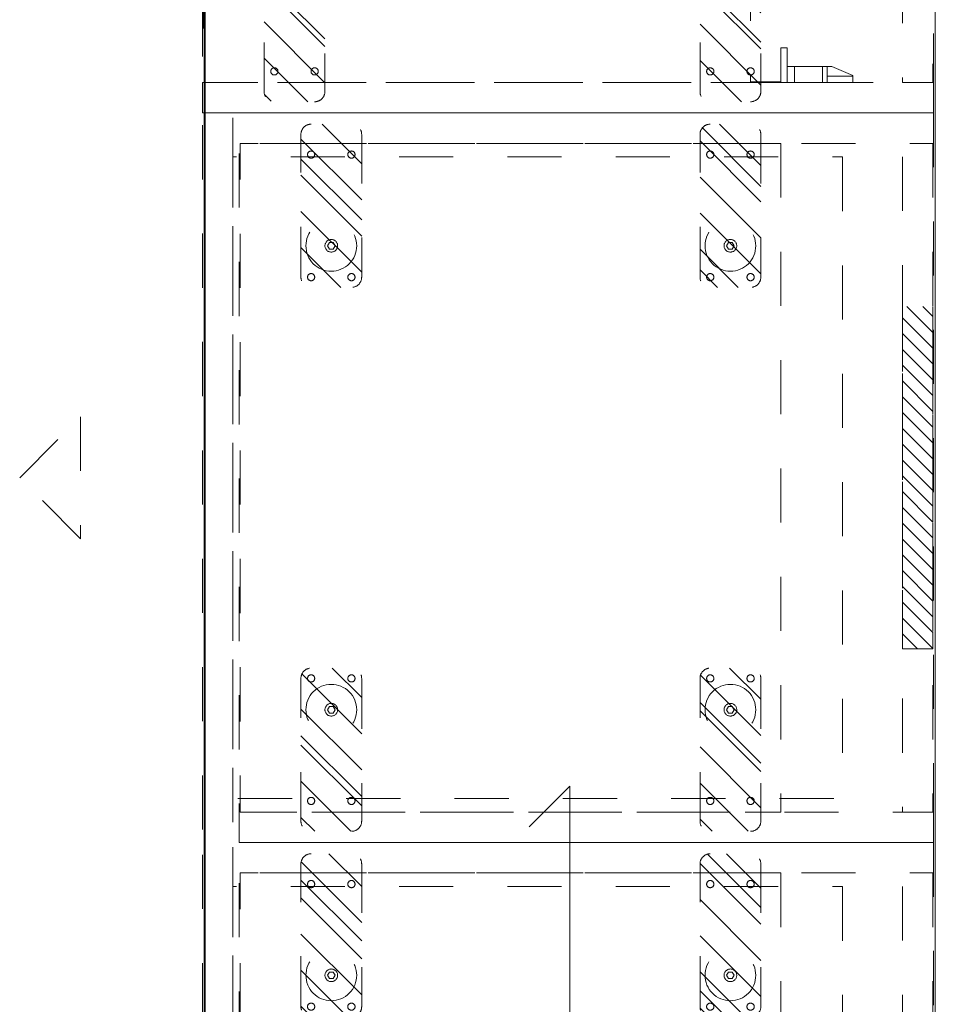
# Model space of a CAD drawing. Header units: inches. Extents: x -465 to -303, y -234 to 7.
# Tile 50 of 71: x -326 to -303, y -43 to -19. Entities that reach past the tile are written whole.
import ezdxf

# ---------------------------------------------------------------- set-up
doc = ezdxf.new("R2010")
doc.units = ezdxf.units.IN
doc.header["$LTSCALE"] = 32
doc.header["$MEASUREMENT"] = 0
doc.linetypes.add('Dash Style-1', pattern=[0.083328, 0.041656, -0.041672])
for name, color, linetype, lineweight in [('DashLine', 7, 'Dash Style-1', 13), ('DashLineFill', 7, 'Dash Style-1', 13), ('Drawing', 7, 'Continuous', 18), ('None', 7, 'Continuous', 18), ('SolidLine', 7, 'Continuous', 15), ('Wood____-H', 7, 'Continuous', 13)]:
    doc.layers.add(name, color=color, linetype=linetype, lineweight=lineweight)
doc.layers.add('Electrical', color=1, linetype='Dash Style-1', lineweight=15, true_color=0xff0000)
pattern_1 = [(45, (0, 0), (-0.3333333, -0.722222), [])]

# ---------------------------------------------------------------- blocks, each defined once
blk = doc.blocks.new('1BP8DW-Leveler (2D)')
at = {"layer": 'DashLine', "flags": 128}
for points in [[(0.625, 0), (0.622, -0.061), (0.613, -0.122), (0.598, -0.181), (0.577, -0.239), (0.551, -0.295), (0.52, -0.347), (0.483, -0.396), (0.442, -0.442), (0.396, -0.483), (0.347, -0.52), (0.295, -0.551), (0.239, -0.577), (0.181, -0.598), (0.122, -0.613), (0.061, -0.622), (0, -0.625), (-0.061, -0.622), (-0.122, -0.613), (-0.181, -0.598), (-0.239, -0.577), (-0.295, -0.551), (-0.347, -0.52), (-0.396, -0.483), (-0.442, -0.442), (-0.483, -0.396), (-0.52, -0.347), (-0.551, -0.295), (-0.577, -0.239), (-0.598, -0.181), (-0.613, -0.122), (-0.622, -0.061), (-0.625, 0), (-0.622, 0.061), (-0.613, 0.122), (-0.598, 0.181), (-0.577, 0.239), (-0.551, 0.295), (-0.52, 0.347), (-0.483, 0.396), (-0.442, 0.442), (-0.396, 0.483), (-0.347, 0.52), (-0.295, 0.551), (-0.239, 0.577), (-0.181, 0.598), (-0.122, 0.613), (-0.061, 0.622), (0, 0.625), (0.061, 0.622), (0.122, 0.613), (0.181, 0.598), (0.239, 0.577), (0.295, 0.551), (0.347, 0.52), (0.396, 0.483), (0.442, 0.442), (0.483, 0.396), (0.52, 0.347), (0.551, 0.295), (0.577, 0.239), (0.598, 0.181), (0.613, 0.122), (0.622, 0.061)], [(0, 0.156), (0.015, 0.155), (0.03, 0.153), (0.045, 0.15), (0.06, 0.144), (0.074, 0.138), (0.087, 0.13), (0.099, 0.121), (0.11, 0.11), (0.121, 0.099), (0.13, 0.087), (0.138, 0.074), (0.144, 0.06), (0.15, 0.045), (0.153, 0.03), (0.155, 0.015), (0.156, 0), (0.155, -0.015), (0.153, -0.03), (0.15, -0.045), (0.144, -0.06), (0.138, -0.074), (0.13, -0.087), (0.121, -0.099), (0.11, -0.11), (0.099, -0.121), (0.087, -0.13), (0.074, -0.138), (0.06, -0.144), (0.045, -0.15), (0.03, -0.153), (0.015, -0.155), (0, -0.156), (-0.015, -0.155), (-0.03, -0.153), (-0.045, -0.15), (-0.06, -0.144), (-0.074, -0.138), (-0.087, -0.13), (-0.099, -0.121), (-0.11, -0.11), (-0.121, -0.099), (-0.13, -0.087), (-0.138, -0.074), (-0.144, -0.06), (-0.15, -0.045), (-0.153, -0.03), (-0.155, -0.015), (-0.156, 0), (-0.155, 0.015), (-0.153, 0.03), (-0.15, 0.045), (-0.144, 0.06), (-0.138, 0.074), (-0.13, 0.087), (-0.121, 0.099), (-0.11, 0.11), (-0.099, 0.121), (-0.087, 0.13), (-0.074, 0.138), (-0.06, 0.144), (-0.045, 0.15), (-0.03, 0.153), (-0.015, 0.155)], [(0, 0.094), (-0.081, 0.047), (-0.081, -0.047), (0, -0.094), (0.081, -0.047), (0.081, 0.047)]]:
    blk.add_lwpolyline(points, close=True, dxfattribs=at)
blk = doc.blocks.new('Slate-LSVS-Leveler (2D)')
at = {"layer": 'DashLineFill', "linetype": 'Continuous', "lineweight": 13}
h = blk.add_hatch(dxfattribs=at)
h.set_pattern_fill('Steel', color=253, style=0, pattern_type=2)
h.set_pattern_definition([(45, (0, 0), (-1.613, 1.9357), []), (45, (-1.0608, 1.0608), (-0.47235, 0.41676), [])])
edge = h.paths.add_edge_path()
edge.add_arc((-2.74, -0.496), 0.252, 180, 270)
edge.add_line((-2.74, -0.748), (0.772, -0.748))
edge.add_arc((0.772, -0.496), 0.252, 270, 360)
edge.add_line((1.024, -0.496), (1.024, 0.496))
edge.add_arc((0.772, 0.496), 0.252, 0, 90)
edge.add_line((0.772, 0.748), (-2.74, 0.748))
edge.add_arc((-2.74, 0.496), 0.252, 90, 180)
edge.add_line((-2.992, 0.496), (-2.992, -0.496))
at = {"layer": 'DashLineFill', "flags": 128}
blk.add_lwpolyline([(-2.992, -0.496, 0.414214), (-2.74, -0.748), (0.772, -0.748, 0.414214), (1.024, -0.496), (1.024, 0.496, 0.414214), (0.772, 0.748), (-2.74, 0.748, 0.414214), (-2.992, 0.496)], format="xyb", close=True, dxfattribs=at)
at = {"layer": 'SolidLine', "flags": 128}
for points in [[(-2.244, 0.585), (-2.235, 0.584), (-2.227, 0.583), (-2.218, 0.581), (-2.21, 0.578), (-2.202, 0.574), (-2.195, 0.57), (-2.188, 0.565), (-2.181, 0.559), (-2.176, 0.552), (-2.17, 0.545), (-2.166, 0.538), (-2.162, 0.53), (-2.159, 0.522), (-2.157, 0.513), (-2.156, 0.505), (-2.156, 0.496), (-2.156, 0.487), (-2.157, 0.479), (-2.159, 0.47), (-2.162, 0.462), (-2.166, 0.454), (-2.17, 0.447), (-2.176, 0.44), (-2.181, 0.433), (-2.188, 0.428), (-2.195, 0.422), (-2.202, 0.418), (-2.21, 0.414), (-2.218, 0.411), (-2.227, 0.409), (-2.235, 0.408), (-2.244, 0.407), (-2.253, 0.408), (-2.261, 0.409), (-2.27, 0.411), (-2.278, 0.414), (-2.286, 0.418), (-2.293, 0.422), (-2.3, 0.428), (-2.307, 0.433), (-2.313, 0.44), (-2.318, 0.447), (-2.322, 0.454), (-2.326, 0.462), (-2.329, 0.47), (-2.331, 0.479), (-2.332, 0.487), (-2.333, 0.496), (-2.332, 0.505), (-2.331, 0.513), (-2.329, 0.522), (-2.326, 0.53), (-2.322, 0.538), (-2.318, 0.545), (-2.313, 0.552), (-2.307, 0.559), (-2.3, 0.565), (-2.293, 0.57), (-2.286, 0.574), (-2.278, 0.578), (-2.27, 0.581), (-2.261, 0.583), (-2.253, 0.584)], [(0.772, 0.585), (0.78, 0.584), (0.789, 0.583), (0.797, 0.581), (0.806, 0.578), (0.813, 0.574), (0.821, 0.57), (0.828, 0.565), (0.834, 0.559), (0.84, 0.552), (0.845, 0.545), (0.85, 0.538), (0.853, 0.53), (0.856, 0.522), (0.859, 0.513), (0.86, 0.505), (0.86, 0.496), (0.86, 0.487), (0.859, 0.479), (0.856, 0.47), (0.853, 0.462), (0.85, 0.454), (0.845, 0.447), (0.84, 0.44), (0.834, 0.433), (0.828, 0.428), (0.821, 0.422), (0.813, 0.418), (0.806, 0.414), (0.797, 0.411), (0.789, 0.409), (0.78, 0.408), (0.772, 0.407), (0.763, 0.408), (0.754, 0.409), (0.746, 0.411), (0.738, 0.414), (0.73, 0.418), (0.722, 0.422), (0.715, 0.428), (0.709, 0.433), (0.703, 0.44), (0.698, 0.447), (0.694, 0.454), (0.69, 0.462), (0.687, 0.47), (0.685, 0.479), (0.683, 0.487), (0.683, 0.496), (0.683, 0.505), (0.685, 0.513), (0.687, 0.522), (0.69, 0.53), (0.694, 0.538), (0.698, 0.545), (0.703, 0.552), (0.709, 0.559), (0.715, 0.565), (0.722, 0.57), (0.73, 0.574), (0.738, 0.578), (0.746, 0.581), (0.754, 0.583), (0.763, 0.584)], [(-2.244, -0.407), (-2.235, -0.408), (-2.227, -0.409), (-2.218, -0.411), (-2.21, -0.414), (-2.202, -0.418), (-2.195, -0.422), (-2.188, -0.428), (-2.181, -0.433), (-2.176, -0.44), (-2.17, -0.447), (-2.166, -0.454), (-2.162, -0.462), (-2.159, -0.47), (-2.157, -0.479), (-2.156, -0.487), (-2.156, -0.496), (-2.156, -0.505), (-2.157, -0.513), (-2.159, -0.522), (-2.162, -0.53), (-2.166, -0.538), (-2.17, -0.545), (-2.176, -0.552), (-2.181, -0.559), (-2.188, -0.565), (-2.195, -0.57), (-2.202, -0.574), (-2.21, -0.578), (-2.218, -0.581), (-2.227, -0.583), (-2.235, -0.584), (-2.244, -0.585), (-2.253, -0.584), (-2.261, -0.583), (-2.27, -0.581), (-2.278, -0.578), (-2.286, -0.574), (-2.293, -0.57), (-2.3, -0.565), (-2.307, -0.559), (-2.313, -0.552), (-2.318, -0.545), (-2.322, -0.538), (-2.326, -0.53), (-2.329, -0.522), (-2.331, -0.513), (-2.332, -0.505), (-2.333, -0.496), (-2.332, -0.487), (-2.331, -0.479), (-2.329, -0.47), (-2.326, -0.462), (-2.322, -0.454), (-2.318, -0.447), (-2.313, -0.44), (-2.307, -0.433), (-2.3, -0.428), (-2.293, -0.422), (-2.286, -0.418), (-2.278, -0.414), (-2.27, -0.411), (-2.261, -0.409), (-2.253, -0.408)], [(0.772, -0.407), (0.78, -0.408), (0.789, -0.409), (0.797, -0.411), (0.806, -0.414), (0.813, -0.418), (0.821, -0.422), (0.828, -0.428), (0.834, -0.433), (0.84, -0.44), (0.845, -0.447), (0.85, -0.454), (0.853, -0.462), (0.856, -0.47), (0.859, -0.479), (0.86, -0.487), (0.86, -0.496), (0.86, -0.505), (0.859, -0.513), (0.856, -0.522), (0.853, -0.53), (0.85, -0.538), (0.845, -0.545), (0.84, -0.552), (0.834, -0.559), (0.828, -0.565), (0.821, -0.57), (0.813, -0.574), (0.806, -0.578), (0.797, -0.581), (0.789, -0.583), (0.78, -0.584), (0.772, -0.585), (0.763, -0.584), (0.754, -0.583), (0.746, -0.581), (0.738, -0.578), (0.73, -0.574), (0.722, -0.57), (0.715, -0.565), (0.709, -0.559), (0.703, -0.552), (0.698, -0.545), (0.694, -0.538), (0.69, -0.53), (0.687, -0.522), (0.685, -0.513), (0.683, -0.505), (0.683, -0.496), (0.683, -0.487), (0.685, -0.479), (0.687, -0.47), (0.69, -0.462), (0.694, -0.454), (0.698, -0.447), (0.703, -0.44), (0.709, -0.433), (0.715, -0.428), (0.722, -0.422), (0.73, -0.418), (0.738, -0.414), (0.746, -0.411), (0.754, -0.409), (0.763, -0.408)]]:
    blk.add_lwpolyline(points, close=True, dxfattribs=at)
at = {"layer": 'DashLine', "color": 7}
blk.add_blockref('1BP8DW-Leveler (2D)', (0, 0), dxfattribs=at)
blk = doc.blocks.new('Group-14')
at = {"layer": 'DashLine'}
for p, q in [((0.177, 1.772), (0, 1.772)), ((0, 1.772), (0, 0)), ((0.157, 1.142), (0.157, 1.772)), ((0.394, 1.26), (0.177, 1.772)), ((0.394, 0.157), (0.394, 1.26)), ((0.157, 1.142), (0, 1.142)), ((0.394, 1.025), (0, 1.025)), ((0.394, 1.142), (0.157, 1.142)), ((0.394, 0.336), (0, 0.336)), ((0.854, 0.157), (0, 0.157)), ((0.854, 0), (0, 0)), ((0.854, 0), (0.854, 0.157))]:
    blk.add_line(p, q, dxfattribs=at)
blk = doc.blocks.new('KekuSnapOnLeftVert (2D)')
at = {"layer": 'DashLine', "color": 7}
blk.add_blockref('Group-14', (0, 0), dxfattribs=at)
blk = doc.blocks.new('Group-15')
at = {"layer": 'DashLine'}
for p, q in [((-0.177, 1.772), (-0.394, 1.26)), ((0, 1.772), (-0.177, 1.772)), ((-0.157, 1.772), (-0.157, 1.142)), ((0, 0), (0, 1.772)), ((-0.394, 1.26), (-0.394, 0.157)), ((0, 1.142), (-0.394, 1.142)), ((0, 1.025), (-0.394, 1.025)), ((0, 0.336), (-0.394, 0.336)), ((-0.854, 0.157), (-0.854, 0)), ((0, 0.157), (-0.854, 0.157)), ((0, 0), (-0.854, 0))]:
    blk.add_line(p, q, dxfattribs=at)
blk = doc.blocks.new('KekuSnapOnRightVert (2D)')
at = {"layer": 'DashLine', "color": 7}
blk.add_blockref('Group-15', (0, 0), dxfattribs=at)
blk = doc.blocks.new('Group-16')
at = {"layer": 'Electrical', "linetype": 'Continuous', "lineweight": 5, "true_color": 0xdd0000}
h = blk.add_hatch(dxfattribs=at)
h.set_pattern_fill('ElectricalHatch', color=12, style=0, pattern_type=2)
h.set_pattern_definition(pattern_1)
h.paths.add_polyline_path([(4.764, -0.02), (13.189, -0.02), (13.189, -0.768), (4.764, -0.768)])
at = {"layer": 'DashLine', "flags": 128}
for points in [[(0, 0), (0.748, 0), (0.748, -17.992), (0, -17.992)], [(0, 0), (17.953, 0), (17.953, -17.992), (0, -17.992)], [(17.205, 0), (17.953, 0), (17.953, -17.992), (17.205, -17.992)], [(0.748, -0.02), (17.205, -0.02), (17.205, -0.768), (0.748, -0.768)], [(0.748, -3.76), (17.205, -3.76), (17.205, -17.972), (0.748, -17.972)], [(0.768, -3.76), (17.185, -3.76), (17.185, -4.508), (0.768, -4.508)]]:
    blk.add_lwpolyline(points, close=True, dxfattribs=at)
at = {"layer": 'Electrical', "flags": 128}
blk.add_lwpolyline([(4.764, -0.02), (13.189, -0.02), (13.189, -0.768), (4.764, -0.768)], close=True, dxfattribs=at)
at = {"layer": 'None', "color": 7}
for p in [(3.268, -5), (3.268, -15.728)]:
    blk.add_blockref('Slate-LSVS-Leveler (2D)', p, dxfattribs=at)
at = {"layer": 'None', "color": 7, "rotation": 180}
for p in [(14.685, -5), (14.685, -15.728)]:
    blk.add_blockref('Slate-LSVS-Leveler (2D)', p, dxfattribs=at)
at = {"layer": 'Wood____-H', "color": 7}
for name, p in [('KekuSnapOnLeftVert (2D)', (0.748, -3.76)), ('KekuSnapOnRightVert (2D)', (17.205, -3.76))]:
    blk.add_blockref(name, p, dxfattribs=at)
blk = doc.blocks.new('Group-17')
at = {"layer": 'None'}
blk.add_blockref('Group-16', (0, 0), dxfattribs=at)
blk = doc.blocks.new('SL Low Storage (2D)')
at = {"layer": 'None'}
blk.add_blockref('Group-17', (0, 0), dxfattribs=at)
at = {"layer": 'Drawing', "color": 0, "flags": 1}
for tag in ['Catalog', 'Custom', 'Tag', 'Option1', 'Option2', 'Option3', 'Option4', 'Option5', 'Option6', 'Option7', 'Option8', 'Option9', 'Option10', 'Option11', 'Option12', 'FinishGroup', 'Discount', 'Item1', 'Item2', 'Item3', 'Item4', 'Item5', 'Item6', 'Item7', 'Item8', 'Item9', 'Item10', 'Item11', 'Item12', 'Item13', 'Item14', 'Item15', 'Item16', 'Item17', 'Item18', 'Item19', 'Item20', 'Item21', 'Item22', 'Item23', 'Item24', 'Item25']:
    blk.add_attdef(tag, (37.428, -5.857), '', height=0.00709, dxfattribs=at)
blk = doc.blocks.new('Group-18')
at = {"layer": 'DashLine', "flags": 128}
blk.add_lwpolyline([(1.083, -2.244), (16.87, -2.244), (16.87, -17.244), (1.083, -17.244)], close=True, dxfattribs=at)
blk = doc.blocks.new('Group-19')
at = {"layer": 'DashLine', "flags": 128}
blk.add_lwpolyline([(1.083, -2.244), (16.87, -2.244), (16.87, -17.244), (1.083, -17.244)], close=True, dxfattribs=at)
blk = doc.blocks.new('Group-20')
at = {"layer": 'DashLine', "flags": 128}
blk.add_lwpolyline([(1.083, -2.244), (16.87, -2.244), (16.87, -17.244), (1.083, -17.244)], close=True, dxfattribs=at)
blk = doc.blocks.new('Group-21')
at = {"layer": 'Electrical', "linetype": 'Continuous', "lineweight": 5, "true_color": 0xdd0000}
h = blk.add_hatch(dxfattribs=at)
h.set_pattern_fill('ElectricalHatch', color=12, style=0, pattern_type=2)
h.set_pattern_definition(pattern_1)
h.paths.add_polyline_path([(4.764, -0.02), (13.189, -0.02), (13.189, -0.768), (4.764, -0.768)])
at = {"layer": 'DashLine'}
for p, q in [((7.476, -20.992), (10.476, -20.992)), ((8.976, -22.492), (7.476, -20.992)), ((10.476, -20.992), (8.976, -22.492))]:
    blk.add_line(p, q, dxfattribs=at)
at = {"layer": 'DashLine', "flags": 128}
for points in [[(0, 0), (0.748, 0), (0.748, -17.087), (0, -17.087)], [(0, 0), (17.953, 0), (17.953, -17.087), (0, -17.087)], [(17.205, 0), (17.953, 0), (17.953, -17.087), (17.205, -17.087)], [(0.748, -0.02), (17.205, -0.02), (17.205, -0.768), (0.748, -0.768)], [(0.748, -3.76), (17.205, -3.76), (17.205, -17.067), (0.748, -17.067)], [(0.118, -17.244), (17.835, -17.244), (17.835, -17.992), (0.118, -17.992)]]:
    blk.add_lwpolyline(points, close=True, dxfattribs=at)
at = {"layer": 'Electrical', "flags": 128}
blk.add_lwpolyline([(4.764, -0.02), (13.189, -0.02), (13.189, -0.768), (4.764, -0.768)], close=True, dxfattribs=at)
at = {"layer": 'None'}
for name in ['Group-18', 'Group-19', 'Group-20']:
    blk.add_blockref(name, (0, 0), dxfattribs=at)
at = {"layer": 'None', "color": 7}
for p in [(3.268, -5), (3.268, -14.823)]:
    blk.add_blockref('Slate-LSVS-Leveler (2D)', p, dxfattribs=at)
at = {"layer": 'None', "color": 7, "rotation": 180}
for p in [(14.685, -5), (14.685, -14.823)]:
    blk.add_blockref('Slate-LSVS-Leveler (2D)', p, dxfattribs=at)
blk = doc.blocks.new('Group-22')
at = {"layer": 'None'}
blk.add_blockref('Group-21', (0, 0), dxfattribs=at)
blk = doc.blocks.new('SL Low Storage (2D)-1')
at = {"layer": 'None'}
blk.add_blockref('Group-22', (0, 0), dxfattribs=at)
at = {"layer": 'Drawing', "color": 0, "flags": 1}
for tag in ['Catalog', 'FinishGroup', 'Discount', 'Option1', 'Option2', 'Option3', 'Option4', 'Option5', 'Option6', 'Option7', 'Option8', 'Option9', 'Option10', 'Option11', 'Option12', 'Custom', 'Tag', 'Item1', 'Item2', 'Item3', 'Item4', 'Item5', 'Item6', 'Item7', 'Item8', 'Item9', 'Item10', 'Item11', 'Item12', 'Item13', 'Item14', 'Item15', 'Item16', 'Item17', 'Item18', 'Item19', 'Item20', 'Item21', 'Item22', 'Item23', 'Item24', 'Item25']:
    blk.add_attdef(tag, (33.833, -23.81), '', height=0.00709, dxfattribs=at)
blk = doc.blocks.new('Group-102')
at = {"layer": 'DashLine', "flags": 128}
blk.add_lwpolyline([(1.083, -2.244), (16.87, -2.244), (16.87, -17.244), (1.083, -17.244)], close=True, dxfattribs=at)
blk = doc.blocks.new('Group-103')
at = {"layer": 'DashLine', "flags": 128}
blk.add_lwpolyline([(1.083, -2.244), (16.87, -2.244), (16.87, -17.244), (1.083, -17.244)], close=True, dxfattribs=at)
blk = doc.blocks.new('Group-104')
at = {"layer": 'DashLine', "flags": 128}
blk.add_lwpolyline([(1.083, -2.244), (16.87, -2.244), (16.87, -17.244), (1.083, -17.244)], close=True, dxfattribs=at)
blk = doc.blocks.new('Group-105')
at = {"layer": 'Electrical', "linetype": 'Continuous', "lineweight": 5, "true_color": 0xdd0000}
h = blk.add_hatch(dxfattribs=at)
h.set_pattern_fill('ElectricalHatch', color=12, style=0, pattern_type=2)
h.set_pattern_definition(pattern_1)
h.paths.add_polyline_path([(4.764, -0.02), (13.189, -0.02), (13.189, -0.768), (4.764, -0.768)])
at = {"layer": 'DashLine'}
for p, q in [((7.476, -20.992), (10.476, -20.992)), ((8.976, -22.492), (7.476, -20.992)), ((10.476, -20.992), (8.976, -22.492))]:
    blk.add_line(p, q, dxfattribs=at)
at = {"layer": 'DashLine', "flags": 128}
for points in [[(0, 0), (0.748, 0), (0.748, -17.087), (0, -17.087)], [(0, 0), (17.953, 0), (17.953, -17.087), (0, -17.087)], [(17.205, 0), (17.953, 0), (17.953, -17.087), (17.205, -17.087)], [(0.748, -0.02), (17.205, -0.02), (17.205, -0.768), (0.748, -0.768)], [(0.748, -3.76), (17.205, -3.76), (17.205, -17.067), (0.748, -17.067)], [(0.118, -17.244), (17.835, -17.244), (17.835, -17.992), (0.118, -17.992)]]:
    blk.add_lwpolyline(points, close=True, dxfattribs=at)
at = {"layer": 'Electrical', "flags": 128}
blk.add_lwpolyline([(4.764, -0.02), (13.189, -0.02), (13.189, -0.768), (4.764, -0.768)], close=True, dxfattribs=at)
at = {"layer": 'None'}
for name in ['Group-102', 'Group-103', 'Group-104']:
    blk.add_blockref(name, (0, 0), dxfattribs=at)
at = {"layer": 'None', "color": 7}
for p in [(3.268, -5), (3.268, -14.823)]:
    blk.add_blockref('Slate-LSVS-Leveler (2D)', p, dxfattribs=at)
at = {"layer": 'None', "color": 7, "rotation": 180}
for p in [(14.685, -5), (14.685, -14.823)]:
    blk.add_blockref('Slate-LSVS-Leveler (2D)', p, dxfattribs=at)
blk = doc.blocks.new('Group-106')
at = {"layer": 'None'}
blk.add_blockref('Group-105', (0, 0), dxfattribs=at)
blk = doc.blocks.new('SL Low Storage (2D)-3')
at = {"layer": 'None'}
blk.add_blockref('Group-106', (0, 0), dxfattribs=at)
at = {"layer": 'Drawing', "color": 0, "flags": 1}
for tag in ['Catalog', 'Custom', 'FinishGroup', 'Discount', 'Item2', 'Item3', 'Item6', 'Item8', 'Item9', 'Item10', 'Item12', 'Item13', 'Item16', 'Item18', 'Item19', 'Item20', 'Item21', 'Item22', 'Item23', 'Item24', 'Item25', 'Option1', 'Option2', 'Option3', 'Option4', 'Option5', 'Option6', 'Option7', 'Option8', 'Option9', 'Option10', 'Option11', 'Option12', 'Tag', 'Item1', 'Item4', 'Item5', 'Item7', 'Item11', 'Item14', 'Item15', 'Item17']:
    blk.add_attdef(tag, (33.833, -41.763), '', height=0.00709, dxfattribs=at)
blk = doc.blocks.new('Group-111')
at = {"layer": 'SolidLine'}
for p, q in [((55.375, -8.996), (54.375, -7.996)), ((43.375, -8.996), (55.375, -8.996)), ((43.375, -8.996), (44.375, -9.996))]:
    blk.add_line(p, q, dxfattribs=at)
blk = doc.blocks.new('Group-112')
at = {"layer": 'SolidLine'}
blk.add_line((0, -17.972), (98.75, -17.972), dxfattribs=at)
at = {"layer": 'SolidLine', "flags": 128}
blk.add_lwpolyline([(0, 0), (98.75, 0), (98.75, -17.992), (0, -17.992)], close=True, dxfattribs=at)
at = {"layer": 'SolidLine'}
blk.add_blockref('Group-111', (0, 0), dxfattribs=at)
blk = doc.blocks.new('Group-113')
at = {"layer": 'None'}
blk.add_blockref('Group-112', (0, 0), dxfattribs=at)
blk = doc.blocks.new('SL Rect Credenza Top (2D)')
at = {"layer": 'None'}
blk.add_blockref('Group-113', (0, 0), dxfattribs=at)
at = {"layer": 'Drawing', "color": 0, "flags": 1}
for tag in ['Catalog', 'Custom', 'Tag', 'Option1', 'Option2', 'Option3', 'Option4', 'Option5', 'Option6', 'Option7', 'Option8', 'Option9', 'Option10', 'Option11', 'Option12', 'FinishGroup', 'Discount', 'Item1', 'Item2', 'Item3', 'Item4', 'Item5', 'Item6', 'Item7', 'Item8', 'Item9', 'Item10', 'Item11', 'Item12', 'Item13', 'Item14', 'Item15', 'Item16', 'Item17', 'Item18', 'Item19', 'Item20', 'Item21', 'Item22', 'Item23', 'Item24', 'Item25']:
    blk.add_attdef(tag, (26.377, -89.796), '', height=0.00709, dxfattribs=at)

msp = doc.modelspace()

# ---------------------------------------------------------------- block references
at = {"layer": 'Drawing', "rotation": 270}
for name, p in [('SL Rect Credenza Top (2D)', (-303.091, 5.976)), ('SL Low Storage (2D)', (-303.134, -2.882)), ('SL Low Storage (2D)-1', (-303.134, -20.835)), ('SL Low Storage (2D)-3', (-303.134, -38.787))]:
    msp.add_blockref(name, p, dxfattribs=at)

doc.saveas('drawing.dxf')
